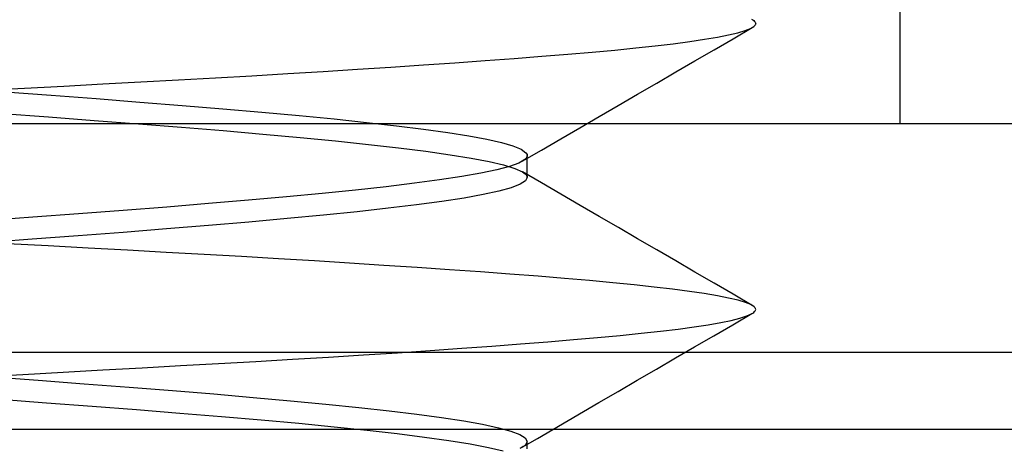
# Model space of a CAD drawing. Header units: millimetres. Extents: x 0 to 93, y 0 to 191.
# Tile 107 of 148: x 7.812 to 9.535, y 187.932 to 188.682. Entities that reach past the tile are written whole.
import ezdxf

# ---------------------------------------------------------------- set-up
doc = ezdxf.new("R2010")
doc.units = ezdxf.units.MM
doc.layers.add('MAIN-1', color=7, linetype='Continuous')
doc.layers.add('MAIN-2', color=7, linetype='Continuous')

msp = doc.modelspace()

# ---------------------------------------------------------------- linework, layer by layer
at = {"layer": 'MAIN-1'}
msp.add_line((91.1, 188.1), (1.9, 188.1), dxfattribs=at)
at = {"layer": 'MAIN-2'}
for p, q in [((9.3525, 188.5), (9.3525, 190)), ((9.3525, 188.5), (9.3525, 190)), ((9.0926, 188.6826), (9.0948, 188.6814)), ((9.0926, 188.6826), (9.0948, 188.6814)), ((9.0948, 188.6814), (9.0966, 188.6801)), ((9.0948, 188.6814), (9.0966, 188.6801)), ((9.0966, 188.6801), (9.098, 188.6788)), ((9.0966, 188.6801), (9.098, 188.6788)), ((9.098, 188.6788), (9.0991, 188.6775)), ((9.098, 188.6788), (9.0991, 188.6775)), ((9.0991, 188.6775), (9.0997, 188.6762)), ((9.0991, 188.6775), (9.0997, 188.6762)), ((9.0996, 188.6733), (9.0998, 188.6741)), ((9.0996, 188.6733), (9.0998, 188.6741)), ((9.0997, 188.6762), (9.0999, 188.6749)), ((9.0997, 188.6762), (9.0999, 188.6749)), ((9.0998, 188.6741), (9.0999, 188.6749)), ((9.0998, 188.6741), (9.0999, 188.6749)), ((9.0522, 188.6551), (9.0683, 188.6589)), ((9.0522, 188.6551), (9.0683, 188.6589)), ((9.0604, 188.6485), (9.0938, 188.6679)), ((9.0604, 188.6485), (9.0938, 188.6679)), ((9.0683, 188.6589), (9.0812, 188.6626)), ((9.0683, 188.6589), (9.0812, 188.6626)), ((9.0812, 188.6626), (9.0907, 188.6663)), ((9.0812, 188.6626), (9.0907, 188.6663)), ((9.0907, 188.6663), (9.0968, 188.6699)), ((9.0907, 188.6663), (9.0968, 188.6699)), ((9.0968, 188.6699), (9.0978, 188.6708)), ((9.0968, 188.6699), (9.0978, 188.6708)), ((9.0978, 188.6708), (9.0985, 188.6716)), ((9.0978, 188.6708), (9.0985, 188.6716)), ((9.0985, 188.6716), (9.0991, 188.6724)), ((9.0985, 188.6716), (9.0991, 188.6724)), ((9.0991, 188.6724), (9.0996, 188.6733)), ((9.0991, 188.6724), (9.0996, 188.6733)), ((8.9241, 188.636), (8.9555, 188.6398)), ((8.9241, 188.636), (8.9555, 188.6398)), ((8.9555, 188.6398), (8.9843, 188.6436)), ((8.9555, 188.6398), (8.9843, 188.6436)), ((8.9843, 188.6436), (9.01, 188.6474)), ((8.9843, 188.6436), (9.01, 188.6474)), ((9.01, 188.6474), (9.0327, 188.6513)), ((9.01, 188.6474), (9.0327, 188.6513)), ((9.027, 188.6292), (9.0604, 188.6485)), ((9.027, 188.6292), (9.0604, 188.6485)), ((9.0327, 188.6513), (9.0522, 188.6551)), ((9.0327, 188.6513), (9.0522, 188.6551)), ((8.7708, 188.6213), (8.8134, 188.625)), ((8.7708, 188.6213), (8.8134, 188.625)), ((8.8134, 188.625), (8.8531, 188.6286)), ((8.8134, 188.625), (8.8531, 188.6286)), ((8.8531, 188.6286), (8.8899, 188.6323)), ((8.8531, 188.6286), (8.8899, 188.6323)), ((8.8899, 188.6323), (8.9241, 188.636)), ((8.8899, 188.6323), (8.9241, 188.636)), ((8.9936, 188.6098), (9.027, 188.6292)), ((8.9936, 188.6098), (9.027, 188.6292)), ((8.5184, 188.6026), (8.5734, 188.6064)), ((8.5184, 188.6026), (8.5734, 188.6064)), ((8.5734, 188.6064), (8.6264, 188.6102)), ((8.5734, 188.6064), (8.6264, 188.6102)), ((8.6264, 188.6102), (8.6771, 188.6139)), ((8.6264, 188.6102), (8.6771, 188.6139)), ((8.6771, 188.6139), (8.7253, 188.6177)), ((8.6771, 188.6139), (8.7253, 188.6177)), ((8.7253, 188.6177), (8.7708, 188.6213)), ((8.7253, 188.6177), (8.7708, 188.6213)), ((8.9601, 188.5904), (8.9936, 188.6098)), ((8.9601, 188.5904), (8.9936, 188.6098)), ((8.2811, 188.5874), (8.3426, 188.5912)), ((8.2811, 188.5874), (8.3426, 188.5912)), ((8.3426, 188.5912), (8.4028, 188.595)), ((8.3426, 188.5912), (8.4028, 188.595)), ((8.4028, 188.595), (8.4614, 188.5988)), ((8.4028, 188.595), (8.4614, 188.5988)), ((8.4614, 188.5988), (8.5184, 188.6026)), ((8.4614, 188.5988), (8.5184, 188.6026)), ((8.9266, 188.5709), (8.9601, 188.5904)), ((8.9266, 188.5709), (8.9601, 188.5904)), ((7.957, 188.5693), (8.0239, 188.5729)), ((7.957, 188.5693), (8.0239, 188.5729)), ((8.0239, 188.5729), (8.0897, 188.5765)), ((8.0239, 188.5729), (8.0897, 188.5765)), ((8.0897, 188.5765), (8.1545, 188.5801)), ((8.0897, 188.5765), (8.1545, 188.5801)), ((8.1545, 188.5801), (8.2183, 188.5837)), ((8.1545, 188.5801), (8.2183, 188.5837)), ((8.2183, 188.5837), (8.2811, 188.5874)), ((8.2183, 188.5837), (8.2811, 188.5874)), ((8.893, 188.5514), (8.9266, 188.5709)), ((8.893, 188.5514), (8.9266, 188.5709)), ((7.7507, 188.5582), (7.8204, 188.562)), ((7.7507, 188.5582), (7.8204, 188.562)), ((7.7866, 188.5555), (7.8668, 188.5496)), ((7.7866, 188.5555), (7.8668, 188.5496)), ((7.8204, 188.562), (7.8892, 188.5656)), ((7.8204, 188.562), (7.8892, 188.5656)), ((7.8892, 188.5656), (7.957, 188.5693)), ((7.8892, 188.5656), (7.957, 188.5693)), ((7.8668, 188.5496), (7.9453, 188.5437)), ((7.8668, 188.5496), (7.9453, 188.5437)), ((7.9453, 188.5437), (8.0218, 188.5378)), ((7.9453, 188.5437), (8.0218, 188.5378)), ((8.0218, 188.5378), (8.0959, 188.5318)), ((8.0218, 188.5378), (8.0959, 188.5318)), ((8.8594, 188.5319), (8.893, 188.5514)), ((8.8594, 188.5319), (8.893, 188.5514)), ((8.0959, 188.5318), (8.1673, 188.5259)), ((8.0959, 188.5318), (8.1673, 188.5259)), ((8.1673, 188.5259), (8.2357, 188.52)), ((8.1673, 188.5259), (8.2357, 188.52)), ((8.2357, 188.52), (8.3007, 188.5141)), ((8.2357, 188.52), (8.3007, 188.5141)), ((8.8259, 188.5124), (8.8594, 188.5319)), ((8.8259, 188.5124), (8.8594, 188.5319)), ((7.781, 188.5177), (7.8623, 188.5117)), ((7.781, 188.5177), (7.8623, 188.5117)), ((7.8623, 188.5117), (7.942, 188.5057)), ((7.8623, 188.5117), (7.942, 188.5057)), ((7.942, 188.5057), (8.0197, 188.4997)), ((7.942, 188.5057), (8.0197, 188.4997)), ((8.3007, 188.5141), (8.3619, 188.5082)), ((8.3007, 188.5141), (8.3619, 188.5082)), ((8.3619, 188.5082), (8.4189, 188.5022)), ((8.3619, 188.5082), (8.4189, 188.5022)), ((8.4189, 188.5022), (8.4712, 188.4963)), ((8.4189, 188.5022), (8.4712, 188.4963)), ((8.7923, 188.4929), (8.8259, 188.5124)), ((8.7923, 188.4929), (8.8259, 188.5124)), ((7.6, 188.5), (10.3525, 188.5)), ((8.0197, 188.4997), (8.095, 188.4937)), ((8.0197, 188.4997), (8.095, 188.4937)), ((8.095, 188.4937), (8.1676, 188.4877)), ((8.095, 188.4937), (8.1676, 188.4877)), ((8.1676, 188.4877), (8.237, 188.4817)), ((8.1676, 188.4877), (8.237, 188.4817)), ((8.4712, 188.4963), (8.5186, 188.4904)), ((8.4712, 188.4963), (8.5186, 188.4904)), ((8.5186, 188.4904), (8.5608, 188.4845)), ((8.5186, 188.4904), (8.5608, 188.4845)), ((8.5608, 188.4845), (8.5976, 188.4786)), ((8.5608, 188.4845), (8.5976, 188.4786)), ((8.7587, 188.4734), (8.7923, 188.4929)), ((8.7587, 188.4734), (8.7923, 188.4929)), ((8.237, 188.4817), (8.3028, 188.4757)), ((8.237, 188.4817), (8.3028, 188.4757)), ((8.3028, 188.4757), (8.3647, 188.4697)), ((8.3028, 188.4757), (8.3647, 188.4697)), ((8.3647, 188.4697), (8.4222, 188.4637)), ((8.3647, 188.4697), (8.4222, 188.4637)), ((8.5976, 188.4786), (8.6291, 188.4727)), ((8.5976, 188.4786), (8.6291, 188.4727)), ((8.6291, 188.4727), (8.6549, 188.4668)), ((8.6291, 188.4727), (8.6549, 188.4668)), ((8.7251, 188.4538), (8.7587, 188.4734)), ((8.7251, 188.4538), (8.7587, 188.4734)), ((8.4222, 188.4637), (8.4749, 188.4577)), ((8.4222, 188.4637), (8.4749, 188.4577)), ((8.4749, 188.4577), (8.5226, 188.4517)), ((8.4749, 188.4577), (8.5226, 188.4517)), ((8.5226, 188.4517), (8.5649, 188.4457)), ((8.5226, 188.4517), (8.5649, 188.4457)), ((8.6549, 188.4668), (8.675, 188.461)), ((8.6549, 188.4668), (8.675, 188.461)), ((8.675, 188.461), (8.6893, 188.4551)), ((8.675, 188.461), (8.6893, 188.4551)), ((8.6893, 188.4551), (8.6977, 188.4492)), ((8.6893, 188.4551), (8.6977, 188.4492)), ((8.6914, 188.4343), (8.7251, 188.4538)), ((8.6914, 188.4343), (8.7251, 188.4538)), ((8.5649, 188.4457), (8.6018, 188.4397)), ((8.5649, 188.4457), (8.6018, 188.4397)), ((8.6018, 188.4397), (8.6331, 188.4337)), ((8.6018, 188.4397), (8.6331, 188.4337)), ((8.6331, 188.4337), (8.6586, 188.4277)), ((8.6331, 188.4337), (8.6586, 188.4277)), ((8.6912, 188.4341), (8.6851, 188.4311)), ((8.6912, 188.4341), (8.6851, 188.4311)), ((8.6957, 188.4372), (8.6912, 188.4341)), ((8.6957, 188.4372), (8.6912, 188.4341)), ((8.6986, 188.4402), (8.6957, 188.4372)), ((8.6986, 188.4402), (8.6957, 188.4372)), ((8.6977, 188.4492), (8.6996, 188.4462)), ((8.6977, 188.4492), (8.6996, 188.4462)), ((8.6999, 188.4432), (8.6986, 188.4402)), ((8.6999, 188.4432), (8.6986, 188.4402)), ((8.6996, 188.4462), (8.6999, 188.4432)), ((8.6996, 188.4462), (8.6999, 188.4432)), ((8.7, 188.441), (8.7, 188.4442)), ((8.7, 188.441), (8.7, 188.4442)), ((8.7, 188.4378), (8.7, 188.441)), ((8.7, 188.4378), (8.7, 188.441)), ((8.7, 188.4347), (8.7, 188.4378)), ((8.7, 188.4347), (8.7, 188.4378)), ((8.7, 188.4315), (8.7, 188.4347)), ((8.7, 188.4315), (8.7, 188.4347)), ((8.6466, 188.4193), (8.6188, 188.4133)), ((8.6466, 188.4193), (8.6188, 188.4133)), ((8.6688, 188.4252), (8.6466, 188.4193)), ((8.6688, 188.4252), (8.6466, 188.4193)), ((8.6586, 188.4277), (8.6782, 188.4217)), ((8.6586, 188.4277), (8.6782, 188.4217)), ((8.6851, 188.4311), (8.6688, 188.4252)), ((8.6851, 188.4311), (8.6688, 188.4252)), ((8.6782, 188.4217), (8.6916, 188.4157)), ((8.6782, 188.4217), (8.6916, 188.4157)), ((8.6916, 188.4157), (8.6942, 188.414)), ((8.6916, 188.4157), (8.6942, 188.414)), ((8.7252, 188.3962), (8.6917, 188.4157)), ((8.7, 188.4283), (8.7, 188.4315)), ((8.7, 188.4283), (8.7, 188.4315)), ((8.7, 188.4251), (8.7, 188.4283)), ((8.7, 188.4251), (8.7, 188.4283)), ((8.7, 188.422), (8.7, 188.4251)), ((8.7, 188.422), (8.7, 188.4251)), ((8.7, 188.4188), (8.7, 188.422)), ((8.7, 188.4188), (8.7, 188.422)), ((8.7, 188.4156), (8.7, 188.4188)), ((8.7, 188.4156), (8.7, 188.4188)), ((8.7, 188.4124), (8.7, 188.4156)), ((8.7, 188.4124), (8.7, 188.4156)), ((8.5466, 188.4015), (8.5025, 188.3956)), ((8.5466, 188.4015), (8.5025, 188.3956)), ((8.5854, 188.4074), (8.5466, 188.4015)), ((8.5854, 188.4074), (8.5466, 188.4015)), ((8.6188, 188.4133), (8.5854, 188.4074)), ((8.6188, 188.4133), (8.5854, 188.4074)), ((8.6968, 188.3999), (8.6874, 188.394)), ((8.6968, 188.3999), (8.6874, 188.394)), ((8.6942, 188.414), (8.6962, 188.4124)), ((8.6942, 188.414), (8.6962, 188.4124)), ((8.6962, 188.4124), (8.6979, 188.4108)), ((8.6962, 188.4124), (8.6979, 188.4108)), ((8.7, 188.406), (8.6968, 188.3999)), ((8.7, 188.406), (8.6968, 188.3999)), ((8.6979, 188.4108), (8.699, 188.4092)), ((8.6979, 188.4108), (8.699, 188.4092)), ((8.699, 188.4092), (8.6997, 188.4076)), ((8.699, 188.4092), (8.6997, 188.4076)), ((8.6997, 188.4076), (8.7, 188.406)), ((8.6997, 188.4076), (8.7, 188.406)), ((8.7, 188.4092), (8.7, 188.4124)), ((8.7, 188.4092), (8.7, 188.4124)), ((8.7, 188.406), (8.7, 188.4092)), ((8.7, 188.406), (8.7, 188.4092)), ((8.3994, 188.3838), (8.341, 188.3779)), ((8.3994, 188.3838), (8.341, 188.3779)), ((8.4533, 188.3897), (8.3994, 188.3838)), ((8.4533, 188.3897), (8.3994, 188.3838)), ((8.5025, 188.3956), (8.4533, 188.3897)), ((8.5025, 188.3956), (8.4533, 188.3897)), ((8.6503, 188.3819), (8.6228, 188.3759)), ((8.6503, 188.3819), (8.6228, 188.3759)), ((8.6718, 188.3879), (8.6503, 188.3819)), ((8.6718, 188.3879), (8.6503, 188.3819)), ((8.6874, 188.394), (8.6718, 188.3879)), ((8.6874, 188.394), (8.6718, 188.3879)), ((8.7588, 188.3766), (8.7252, 188.3962)), ((8.2121, 188.366), (8.1421, 188.3601)), ((8.2121, 188.366), (8.1421, 188.3601)), ((8.2785, 188.372), (8.2121, 188.366)), ((8.2785, 188.372), (8.2121, 188.366)), ((8.341, 188.3779), (8.2785, 188.372)), ((8.341, 188.3779), (8.2785, 188.372)), ((8.5508, 188.3639), (8.5064, 188.3579)), ((8.5508, 188.3639), (8.5064, 188.3579)), ((8.5896, 188.3699), (8.5508, 188.3639)), ((8.5896, 188.3699), (8.5508, 188.3639)), ((8.6228, 188.3759), (8.5896, 188.3699)), ((8.6228, 188.3759), (8.5896, 188.3699)), ((8.7924, 188.3571), (8.7588, 188.3766)), ((7.993, 188.3481), (7.9148, 188.3422)), ((7.993, 188.3481), (7.9148, 188.3422)), ((8.069, 188.3541), (7.993, 188.3481)), ((8.069, 188.3541), (7.993, 188.3481)), ((8.1421, 188.3601), (8.069, 188.3541)), ((8.1421, 188.3601), (8.069, 188.3541)), ((8.4568, 188.3519), (8.4022, 188.3459)), ((8.4568, 188.3519), (8.4022, 188.3459)), ((8.5064, 188.3579), (8.4568, 188.3519)), ((8.5064, 188.3579), (8.4568, 188.3519)), ((8.826, 188.3376), (8.7924, 188.3571)), ((7.835, 188.3362), (7.7541, 188.3303)), ((7.835, 188.3362), (7.7541, 188.3303)), ((7.9148, 188.3422), (7.835, 188.3362)), ((7.9148, 188.3422), (7.835, 188.3362)), ((8.2799, 188.3339), (8.2129, 188.3279)), ((8.2799, 188.3339), (8.2129, 188.3279)), ((8.3432, 188.3399), (8.2799, 188.3339)), ((8.3432, 188.3399), (8.2799, 188.3339)), ((8.4022, 188.3459), (8.3432, 188.3399)), ((8.4022, 188.3459), (8.3432, 188.3399)), ((8.8595, 188.3182), (8.826, 188.3376)), ((8.0688, 188.3159), (7.9926, 188.3099)), ((8.0688, 188.3159), (7.9926, 188.3099)), ((8.1424, 188.3219), (8.0688, 188.3159)), ((8.1424, 188.3219), (8.0688, 188.3159)), ((8.2129, 188.3279), (8.1424, 188.3219)), ((8.2129, 188.3279), (8.1424, 188.3219)), ((8.8931, 188.2987), (8.8595, 188.3182)), ((7.8337, 188.2979), (7.752, 188.2919)), ((7.8337, 188.2979), (7.752, 188.2919)), ((7.914, 188.3039), (7.8337, 188.2979)), ((7.914, 188.3039), (7.8337, 188.2979)), ((7.9926, 188.3099), (7.914, 188.3039)), ((7.9926, 188.3099), (7.914, 188.3039)), ((8.9266, 188.2792), (8.8931, 188.2987)), ((7.8614, 188.2861), (7.7906, 188.2898)), ((7.8614, 188.2861), (7.7906, 188.2898)), ((7.9314, 188.2823), (7.8614, 188.2861)), ((7.9314, 188.2823), (7.8614, 188.2861)), ((8.0003, 188.2786), (7.9314, 188.2823)), ((8.0003, 188.2786), (7.9314, 188.2823)), ((8.068, 188.2749), (8.0003, 188.2786)), ((8.068, 188.2749), (8.0003, 188.2786)), ((8.9601, 188.2598), (8.9266, 188.2792)), ((8.1346, 188.2712), (8.068, 188.2749)), ((8.1346, 188.2712), (8.068, 188.2749)), ((8.2, 188.2674), (8.1346, 188.2712)), ((8.2, 188.2674), (8.1346, 188.2712)), ((8.2644, 188.2636), (8.2, 188.2674)), ((8.2644, 188.2636), (8.2, 188.2674)), ((8.3275, 188.2598), (8.2644, 188.2636)), ((8.3275, 188.2598), (8.2644, 188.2636)), ((8.3891, 188.256), (8.3275, 188.2598)), ((8.3891, 188.256), (8.3275, 188.2598)), ((8.4492, 188.2521), (8.3891, 188.256)), ((8.4492, 188.2521), (8.3891, 188.256)), ((8.5075, 188.2482), (8.4492, 188.2521)), ((8.5075, 188.2482), (8.4492, 188.2521)), ((8.5639, 188.2444), (8.5075, 188.2482)), ((8.5639, 188.2444), (8.5075, 188.2482)), ((8.618, 188.2406), (8.5639, 188.2444)), ((8.618, 188.2406), (8.5639, 188.2444)), ((8.9935, 188.2404), (8.9601, 188.2598)), ((8.6698, 188.2368), (8.618, 188.2406)), ((8.6698, 188.2368), (8.618, 188.2406)), ((8.7191, 188.2331), (8.6698, 188.2368)), ((8.7191, 188.2331), (8.6698, 188.2368)), ((8.7655, 188.2293), (8.7191, 188.2331)), ((8.7655, 188.2293), (8.7191, 188.2331)), ((8.8091, 188.2256), (8.7655, 188.2293)), ((8.8091, 188.2256), (8.7655, 188.2293)), ((9.027, 188.221), (8.9935, 188.2404)), ((8.8497, 188.2218), (8.8091, 188.2256)), ((8.8497, 188.2218), (8.8091, 188.2256)), ((8.8874, 188.2181), (8.8497, 188.2218)), ((8.8874, 188.2181), (8.8497, 188.2218)), ((8.9223, 188.2142), (8.8874, 188.2181)), ((8.9223, 188.2142), (8.8874, 188.2181)), ((8.9544, 188.2104), (8.9223, 188.2142)), ((8.9544, 188.2104), (8.9223, 188.2142)), ((8.9837, 188.2065), (8.9544, 188.2104)), ((8.9837, 188.2065), (8.9544, 188.2104)), ((9.0604, 188.2016), (9.027, 188.221)), ((9.0099, 188.2027), (8.9837, 188.2065)), ((9.0099, 188.2027), (8.9837, 188.2065)), ((9.0328, 188.1988), (9.0099, 188.2027)), ((9.0328, 188.1988), (9.0099, 188.2027)), ((9.0525, 188.195), (9.0328, 188.1988)), ((9.0525, 188.195), (9.0328, 188.1988)), ((9.0689, 188.1912), (9.0525, 188.195)), ((9.0689, 188.1912), (9.0525, 188.195)), ((9.0938, 188.1822), (9.0604, 188.2016)), ((9.0818, 188.1874), (9.0689, 188.1912)), ((9.0818, 188.1874), (9.0689, 188.1912)), ((9.0912, 188.1836), (9.0818, 188.1874)), ((9.0912, 188.1836), (9.0818, 188.1874)), ((9.0972, 188.1799), (9.0912, 188.1836)), ((9.0972, 188.1799), (9.0912, 188.1836)), ((9.098, 188.1791), (9.0972, 188.1799)), ((9.0986, 188.1783), (9.098, 188.1791)), ((9.0992, 188.1775), (9.0986, 188.1783)), ((9.0995, 188.1767), (9.0992, 188.1775)), ((9.0997, 188.1759), (9.0995, 188.1767)), ((9.0996, 188.1739), (9.0998, 188.1751)), ((9.0998, 188.1751), (9.0997, 188.1759)), ((9.057, 188.156), (9.0722, 188.1598)), ((9.057, 188.156), (9.0722, 188.1598)), ((9.0599, 188.1484), (9.0933, 188.1678)), ((9.0722, 188.1598), (9.0841, 188.1637)), ((9.0722, 188.1598), (9.0841, 188.1637)), ((9.0841, 188.1637), (9.0927, 188.1674)), ((9.0841, 188.1637), (9.0927, 188.1674)), ((9.0927, 188.1674), (9.0948, 188.1687)), ((9.0948, 188.1687), (9.0966, 188.17)), ((9.0966, 188.17), (9.098, 188.1713)), ((9.098, 188.1713), (9.0989, 188.1726)), ((9.0989, 188.1726), (9.0996, 188.1739)), ((8.933, 188.1371), (8.964, 188.1408)), ((8.933, 188.1371), (8.964, 188.1408)), ((8.964, 188.1408), (8.992, 188.1446)), ((8.964, 188.1408), (8.992, 188.1446)), ((8.992, 188.1446), (9.0169, 188.1483)), ((8.992, 188.1446), (9.0169, 188.1483)), ((9.0169, 188.1483), (9.0386, 188.1521)), ((9.0169, 188.1483), (9.0386, 188.1521)), ((9.0264, 188.129), (9.0599, 188.1484)), ((9.0386, 188.1521), (9.057, 188.156)), ((9.0386, 188.1521), (9.057, 188.156)), ((8.781, 188.1224), (8.8231, 188.1261)), ((8.781, 188.1224), (8.8231, 188.1261)), ((8.8231, 188.1261), (8.8626, 188.1298)), ((8.8231, 188.1261), (8.8626, 188.1298)), ((8.8626, 188.1298), (8.8992, 188.1335)), ((8.8626, 188.1298), (8.8992, 188.1335)), ((8.8992, 188.1335), (8.933, 188.1371)), ((8.8992, 188.1335), (8.933, 188.1371)), ((8.993, 188.1096), (9.0264, 188.129)), ((8.5304, 188.1032), (8.5856, 188.1071)), ((8.5304, 188.1032), (8.5856, 188.1071)), ((8.5856, 188.1071), (8.6383, 188.1109)), ((8.5856, 188.1071), (8.6383, 188.1109)), ((8.6383, 188.1109), (8.6885, 188.1148)), ((8.6383, 188.1109), (8.6885, 188.1148)), ((8.6885, 188.1148), (8.7361, 188.1186)), ((8.6885, 188.1148), (8.7361, 188.1186)), ((8.7361, 188.1186), (8.781, 188.1224)), ((8.7361, 188.1186), (8.781, 188.1224)), ((8.9596, 188.0902), (8.993, 188.1096)), ((91.1, 188.1), (1.9, 188.1)), ((8.2251, 188.0843), (8.2893, 188.088)), ((8.2251, 188.0843), (8.2893, 188.088)), ((8.2893, 188.088), (8.3522, 188.0918)), ((8.2893, 188.088), (8.3522, 188.0918)), ((8.3522, 188.0918), (8.4135, 188.0955)), ((8.3522, 188.0918), (8.4135, 188.0955)), ((8.4135, 188.0955), (8.4729, 188.0993)), ((8.4135, 188.0955), (8.4729, 188.0993)), ((8.4729, 188.0993), (8.5304, 188.1032)), ((8.4729, 188.0993), (8.5304, 188.1032)), ((8.926, 188.0707), (8.9596, 188.0902)), ((7.9573, 188.0693), (8.0259, 188.0731)), ((7.9573, 188.0693), (8.0259, 188.0731)), ((8.0259, 188.0731), (8.0934, 188.0769)), ((8.0259, 188.0731), (8.0934, 188.0769)), ((8.0934, 188.0769), (8.1598, 188.0806)), ((8.0934, 188.0769), (8.1598, 188.0806)), ((8.1598, 188.0806), (8.2251, 188.0843)), ((8.1598, 188.0806), (8.2251, 188.0843)), ((7.7462, 188.0577), (7.8171, 188.0616)), ((7.7462, 188.0577), (7.8171, 188.0616)), ((7.7622, 188.0573), (7.8442, 188.0512)), ((7.7622, 188.0573), (7.8442, 188.0512)), ((7.8171, 188.0616), (7.8876, 188.0655)), ((7.8171, 188.0616), (7.8876, 188.0655)), ((7.8876, 188.0655), (7.9573, 188.0693)), ((7.8876, 188.0655), (7.9573, 188.0693)), ((8.8925, 188.0513), (8.926, 188.0707)), ((7.8442, 188.0512), (7.9247, 188.0452)), ((7.8442, 188.0512), (7.9247, 188.0452)), ((7.9247, 188.0452), (8.0031, 188.0392)), ((7.9247, 188.0452), (8.0031, 188.0392)), ((8.0031, 188.0392), (8.0789, 188.0332)), ((8.0031, 188.0392), (8.0789, 188.0332)), ((8.8589, 188.0318), (8.8925, 188.0513)), ((8.0789, 188.0332), (8.1515, 188.0273)), ((8.0789, 188.0332), (8.1515, 188.0273)), ((8.1515, 188.0273), (8.2205, 188.0214)), ((8.1515, 188.0273), (8.2205, 188.0214)), ((8.2205, 188.0214), (8.2859, 188.0155)), ((8.2205, 188.0214), (8.2859, 188.0155)), ((8.8254, 188.0123), (8.8589, 188.0318)), ((7.7774, 188.018), (7.8587, 188.012)), ((7.7774, 188.018), (7.8587, 188.012)), ((7.8587, 188.012), (7.9384, 188.006)), ((7.8587, 188.012), (7.9384, 188.006)), ((7.9384, 188.006), (8.0163, 188)), ((7.9384, 188.006), (8.0163, 188)), ((8.2859, 188.0155), (8.3475, 188.0096)), ((8.2859, 188.0155), (8.3475, 188.0096)), ((8.3475, 188.0096), (8.405, 188.0037)), ((8.3475, 188.0096), (8.405, 188.0037)), ((8.405, 188.0037), (8.4581, 187.9978)), ((8.405, 188.0037), (8.4581, 187.9978)), ((8.7985, 187.9966), (8.8254, 188.0123)), ((8.0163, 188), (8.0919, 187.994)), ((8.0163, 188), (8.0919, 187.994)), ((8.0919, 187.994), (8.1647, 187.988)), ((8.0919, 187.994), (8.1647, 187.988)), ((8.1647, 187.988), (8.2343, 187.9819)), ((8.1647, 187.988), (8.2343, 187.9819)), ((8.4581, 187.9978), (8.5066, 187.9919)), ((8.4581, 187.9978), (8.5066, 187.9919)), ((8.5066, 187.9919), (8.5502, 187.986)), ((8.5066, 187.9919), (8.5502, 187.986)), ((8.5502, 187.986), (8.5888, 187.9801)), ((8.5502, 187.986), (8.5888, 187.9801)), ((8.7716, 187.981), (8.7985, 187.9966)), ((8.2343, 187.9819), (8.3002, 187.976)), ((8.2343, 187.9819), (8.3002, 187.976)), ((8.3002, 187.976), (8.3621, 187.97)), ((8.3002, 187.976), (8.3621, 187.97)), ((8.3621, 187.97), (8.4196, 187.9639)), ((8.3621, 187.97), (8.4196, 187.9639)), ((8.5888, 187.9801), (8.622, 187.9742)), ((8.5888, 187.9801), (8.622, 187.9742)), ((8.622, 187.9742), (8.6497, 187.9682)), ((8.622, 187.9742), (8.6497, 187.9682)), ((8.6497, 187.9682), (8.6714, 187.9622)), ((8.6497, 187.9682), (8.6714, 187.9622)), ((8.7447, 187.9653), (8.7716, 187.981)), ((10.1, 187.9651), (1.1, 187.9651)), ((10.1, 187.9651), (1.9, 187.9651)), ((8.4196, 187.9639), (8.4724, 187.9579)), ((8.4196, 187.9639), (8.4724, 187.9579)), ((8.4724, 187.9579), (8.5203, 187.952)), ((8.4724, 187.9579), (8.5203, 187.952)), ((8.5203, 187.952), (8.563, 187.9459)), ((8.5203, 187.952), (8.563, 187.9459)), ((8.6714, 187.9622), (8.687, 187.9563)), ((8.6714, 187.9622), (8.687, 187.9563)), ((8.687, 187.9563), (8.6964, 187.9503)), ((8.687, 187.9563), (8.6964, 187.9503)), ((8.6964, 187.9503), (8.6996, 187.9444)), ((8.6964, 187.9503), (8.6996, 187.9444)), ((8.7178, 187.9497), (8.7447, 187.9653)), ((8.563, 187.9459), (8.6004, 187.9399)), ((8.563, 187.9459), (8.6004, 187.9399)), ((8.6004, 187.9399), (8.6321, 187.9339)), ((8.6004, 187.9399), (8.6321, 187.9339)), ((8.6321, 187.9339), (8.6579, 187.9279)), ((8.6321, 187.9339), (8.6579, 187.9279)), ((8.6894, 187.9332), (8.6873, 187.9321)), ((8.6894, 187.9332), (8.6873, 187.9321)), ((8.6912, 187.9342), (8.6894, 187.9332)), ((8.6912, 187.9342), (8.6894, 187.9332)), ((8.691, 187.9341), (8.7178, 187.9497)), ((8.6929, 187.9353), (8.6912, 187.9342)), ((8.6929, 187.9353), (8.6912, 187.9342)), ((8.6944, 187.9363), (8.6929, 187.9353)), ((8.6944, 187.9363), (8.6929, 187.9353)), ((8.6957, 187.9374), (8.6944, 187.9363)), ((8.6957, 187.9374), (8.6944, 187.9363)), ((8.6968, 187.9384), (8.6957, 187.9374)), ((8.6968, 187.9384), (8.6957, 187.9374)), ((8.6996, 187.9444), (8.6968, 187.9384)), ((8.6996, 187.9444), (8.6968, 187.9384)), ((8.6996, 187.941), (8.6996, 187.9442)), ((8.6996, 187.941), (8.6996, 187.9442)), ((8.6996, 187.9378), (8.6996, 187.941)), ((8.6996, 187.9378), (8.6996, 187.941)), ((8.6996, 187.9347), (8.6996, 187.9378)), ((8.6996, 187.9347), (8.6996, 187.9378)), ((8.6996, 187.9315), (8.6996, 187.9347)), ((8.6996, 187.9315), (8.6996, 187.9347))]:
    msp.add_line(p, q, dxfattribs=at)

doc.saveas('drawing.dxf')
